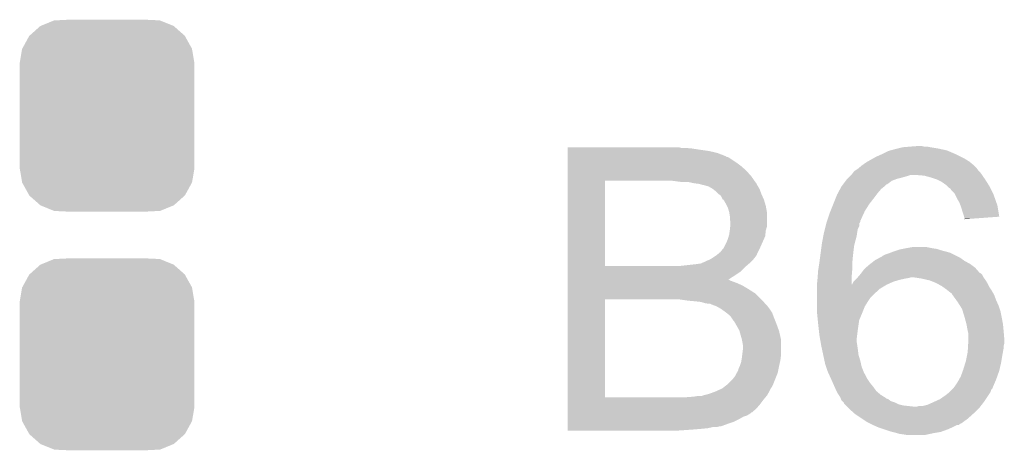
# Model space of a CAD drawing. Extents: x -9 to 122, y -9 to 65.
# Tile 191 of 256: x 106.57 to 110.53, y -0.98 to 0.76. Entities that reach past the tile are written whole.
import ezdxf

# ---------------------------------------------------------------- set-up
doc = ezdxf.new("R2010")
doc.units = 0
doc.layers.get('0').update_dxf_attribs({"linetype": 'CONTINUOUS'})
doc.layers.add('CLICKER_4_FOR_R7FA4M2A_V100_GTO', color=12, linetype='CONTINUOUS')
doc.layers.add('CLICKER_4_FOR_R7FA4M2A_V100_GTS', color=13, linetype='CONTINUOUS')

# ---------------------------------------------------------------- blocks, each defined once
blk = doc.blocks.new('CUSTOM_170')
for points in [[(-0.312264, 0.321732), (-0.26893, 0.360448), (0.312592, 0.321732), (0.268592, 0.360448)], [(-0.26893, 0.360448), (-0.267216, 0.361152), (0.268592, 0.360448), (0.26779, 0.361152)], [(-0.267216, 0.361152), (-0.213724, 0.383108), (0.26779, 0.361152), (0.21312, 0.383108)], [(-0.213724, 0.383108), (-0.20803, 0.383392), (0.21312, 0.383108), (0.212412, 0.383392)], [(-0.20803, 0.383392), (-0.154122, 0.38608), (0.212412, 0.383392), (0.154132, 0.38608)], [(-0.341452, 0.269636), (-0.313432, 0.320688), (0.341702, 0.269636), (0.313176, 0.320688)], [(-0.313432, 0.320688), (-0.312264, 0.321732), (0.313176, 0.320688), (0.312592, 0.321732)], [(-0.35179, 0.21082), (-0.342144, 0.268372), (0.35179, 0.21082), (0.34192, 0.268372)], [(-0.342144, 0.268372), (-0.341452, 0.269636), (0.34192, 0.268372), (0.341702, 0.269636)], [(-0.35179, 0.20955), (-0.35179, 0.21082), (0.35179, 0.20955), (0.35179, 0.21082)], [(-0.35179, -0.20955), (-0.35179, 0.20955), (0.35179, -0.20955), (0.35179, 0.20955)], [(-0.35179, -0.21082), (-0.35179, -0.20955), (0.35179, -0.21082), (0.35179, -0.20955)], [(-0.34192, -0.268358), (-0.35179, -0.21082), (0.342148, -0.268358), (0.35179, -0.21082)], [(-0.341702, -0.269636), (-0.34192, -0.268358), (0.341446, -0.269636), (0.342148, -0.268358)], [(-0.313184, -0.320676), (-0.341702, -0.269636), (0.31344, -0.320676), (0.341446, -0.269636)], [(-0.312594, -0.321732), (-0.313184, -0.320676), (0.312258, -0.321732), (0.31344, -0.320676)], [(-0.268602, -0.36044), (-0.312594, -0.321732), (0.26894, -0.36044), (0.312258, -0.321732)], [(-0.267792, -0.361154), (-0.268602, -0.36044), (0.2672, -0.361154), (0.26894, -0.36044)], [(-0.213136, -0.383104), (-0.267792, -0.361154), (0.213734, -0.383104), (0.2672, -0.361154)], [(-0.212414, -0.383394), (-0.213136, -0.383104), (0.207926, -0.383394), (0.213734, -0.383104)], [(-0.154122, -0.38608), (-0.212414, -0.383394), (0.154132, -0.38608), (0.207926, -0.383394)]]:
    blk.add_solid(points)

msp = doc.modelspace()

# ---------------------------------------------------------------- linework, layer by layer
at = {"layer": 'CLICKER_4_FOR_R7FA4M2A_V100_GTO'}
for points in [[(108.77552, 0.2413), (108.775522, 0.24384), (109.232702, 0.2413), (109.222542, 0.24384)], [(108.77552, 0.23876), (108.77552, 0.2413), (109.27588, 0.23876), (109.24794, 0.2413)], [(108.77552, 0.23368), (108.77552, 0.23876), (109.3089, 0.23368), (109.27588, 0.23876)], [(110.09376, 0.23622), (110.10392, 0.23876), (110.278332, 0.23622), (110.26648, 0.23876)], [(110.10392, 0.23876), (110.124242, 0.24384), (110.26648, 0.23876), (110.236, 0.24384)], [(110.124242, 0.24384), (110.15472, 0.24638), (110.236, 0.24384), (110.223302, 0.24638)], [(110.15472, 0.24638), (110.187738, 0.24892), (110.210602, 0.24638), (110.200442, 0.24892)], [(108.77552, 0.2286), (108.77552, 0.23368), (109.344458, 0.2286), (109.3089, 0.23368)], [(108.77552, 0.220978), (108.77552, 0.2286), (109.377482, 0.220978), (109.344458, 0.2286)], [(108.77552, 0.208276), (108.77552, 0.220978), (109.4105, 0.208276), (109.377482, 0.220978)], [(108.77552, 0.205738), (108.77552, 0.208276), (109.413046, 0.205738), (109.4105, 0.208276)], [(108.77552, 0.203198), (108.77552, 0.205738), (109.423204, 0.203198), (109.413046, 0.205738)], [(108.77552, 0.18288), (108.77552, 0.203198), (109.45368, 0.18288), (109.423204, 0.203198)], [(110.003842, 0.19812), (110.017558, 0.20574), (110.373158, 0.19812), (110.35792, 0.20574)], [(110.017558, 0.20574), (110.04042, 0.2159), (110.35792, 0.20574), (110.3376, 0.2159)], [(110.04042, 0.2159), (110.065822, 0.228602), (110.3376, 0.2159), (110.30796, 0.228602)], [(110.065822, 0.228602), (110.075122, 0.231138), (110.30796, 0.228602), (110.302042, 0.231138)], [(110.075122, 0.231138), (110.09376, 0.23622), (110.302042, 0.231138), (110.278332, 0.23622)], [(108.77552, 0.16764), (108.77552, 0.18288), (109.474, 0.16764), (109.45368, 0.18288)], [(108.77552, 0.14986), (108.77552, 0.16764), (109.49432, 0.14986), (109.474, 0.16764)], [(109.9439, 0.15748), (109.946944, 0.160018), (110.423326, 0.15748), (110.42142, 0.160018)], [(109.946944, 0.160018), (109.95914, 0.17018), (110.42142, 0.160018), (110.41126, 0.17018)], [(109.95914, 0.17018), (109.962698, 0.172722), (110.41126, 0.17018), (110.408718, 0.172722)], [(109.962698, 0.172722), (109.97692, 0.182882), (110.408718, 0.172722), (110.396526, 0.182882)], [(109.97692, 0.182882), (109.981362, 0.18542), (110.396526, 0.182882), (110.39348, 0.18542)], [(109.981362, 0.18542), (109.9947, 0.19304), (110.39348, 0.18542), (110.381288, 0.19304)], [(109.9947, 0.19304), (110.003842, 0.19812), (110.381288, 0.19304), (110.373158, 0.19812)], [(108.775518, 0.127), (108.77552, 0.14986), (109.51464, 0.127), (109.49432, 0.14986)], [(108.775518, 0.10922), (108.775518, 0.127), (109.527088, 0.10922), (109.51464, 0.127)], [(109.900722, 0.11684), (109.9058, 0.12192), (110.101384, 0.11684), (110.1217, 0.12192)], [(109.9058, 0.12192), (109.91088, 0.127), (110.1217, 0.12192), (110.13948, 0.127)], [(109.91088, 0.127), (109.915956, 0.132078), (110.13948, 0.127), (110.154718, 0.132078)], [(109.915956, 0.132078), (109.915958, 0.13208), (110.154718, 0.132078), (110.180122, 0.13208)], [(109.915958, 0.13208), (109.92104, 0.137162), (110.443772, 0.13208), (110.440216, 0.137162)], [(109.92104, 0.137162), (109.924848, 0.14224), (110.440216, 0.137162), (110.43666, 0.14224)], [(109.924848, 0.14224), (109.928662, 0.147322), (110.43666, 0.14224), (110.43158, 0.147322)], [(109.928662, 0.147322), (109.932468, 0.14986), (110.43158, 0.147322), (110.429042, 0.14986)], [(109.932468, 0.14986), (109.9439, 0.15748), (110.429042, 0.14986), (110.423326, 0.15748)], [(110.210598, 0.12954), (110.180122, 0.13208), (110.44555, 0.12954), (110.443772, 0.13208)], [(110.23854, 0.121918), (110.210598, 0.12954), (110.450886, 0.121918), (110.44555, 0.12954)], [(110.253778, 0.11684), (110.23854, 0.121918), (110.45444, 0.11684), (110.450886, 0.121918)], [(108.775512, -0.233658), (108.775518, 0.10922), (108.92536, -0.233658), (108.925382, 0.10922)], [(109.232702, 0.10414), (109.1946, 0.10922), (109.530644, 0.10414), (109.527088, 0.10922)], [(109.27208, 0.101598), (109.260642, 0.10414), (109.532422, 0.101598), (109.530644, 0.10414)], [(109.2835, 0.09906), (109.27208, 0.101598), (109.53496, 0.09906), (109.532422, 0.101598)], [(109.283532, 0.099056), (109.2835, 0.09906), (109.534962, 0.099056), (109.53496, 0.09906)], [(109.30382, 0.09652), (109.283532, 0.099056), (109.536232, 0.09652), (109.534962, 0.099056)], [(109.313978, 0.09398), (109.30382, 0.09652), (109.537502, 0.09398), (109.536232, 0.09652)], [(109.321604, 0.09144), (109.313978, 0.09398), (109.538772, 0.09144), (109.537502, 0.09398)], [(109.333028, 0.088902), (109.324144, 0.09144), (109.54004, 0.088902), (109.538772, 0.09144)], [(109.341922, 0.08636), (109.333028, 0.088902), (109.541566, 0.08636), (109.54004, 0.088902)], [(109.359696, 0.076202), (109.341922, 0.08636), (109.54766, 0.076202), (109.541566, 0.08636)], [(109.872388, 0.0762), (109.877858, 0.086358), (110.037878, 0.0762), (110.050578, 0.086358)], [(109.877858, 0.086358), (109.87786, 0.08636), (110.050578, 0.086358), (110.05058, 0.08636)], [(109.87786, 0.08636), (109.88357, 0.093974), (110.05058, 0.08636), (110.058194, 0.093974)], [(109.88357, 0.093974), (109.883574, 0.09398), (110.058194, 0.093974), (110.060736, 0.09398)], [(109.883574, 0.09398), (109.895004, 0.109218), (110.060736, 0.09398), (110.081058, 0.109218)], [(109.895004, 0.109218), (109.90072, 0.116838), (110.081058, 0.109218), (110.101378, 0.116838)], [(109.90072, 0.116838), (109.900722, 0.11684), (110.101378, 0.116838), (110.101384, 0.11684)], [(110.261398, 0.1143), (110.253778, 0.11684), (110.456058, 0.1143), (110.45444, 0.11684)], [(110.281718, 0.10414), (110.261398, 0.1143), (110.462522, 0.10414), (110.456058, 0.1143)], [(110.2995, 0.09144), (110.281718, 0.10414), (110.470604, 0.09144), (110.462522, 0.10414)], [(110.302042, 0.088898), (110.2995, 0.09144), (110.47222, 0.088898), (110.470604, 0.09144)], [(110.309658, 0.081282), (110.302042, 0.088898), (110.476028, 0.081282), (110.47222, 0.088898)], [(110.317276, 0.0762), (110.309658, 0.081282), (110.47857, 0.0762), (110.476028, 0.081282)], [(109.359698, 0.0762), (109.359696, 0.076202), (109.547662, 0.0762), (109.54766, 0.076202)], [(109.3724, 0.06604), (109.359698, 0.0762), (109.551472, 0.06604), (109.547662, 0.0762)], [(109.382562, 0.05588), (109.3724, 0.06604), (109.55528, 0.05588), (109.551472, 0.06604)], [(109.392722, 0.048254), (109.382562, 0.05588), (109.558672, 0.048254), (109.55528, 0.05588)], [(109.400354, 0.03302), (109.392722, 0.048254), (109.565442, 0.03302), (109.558672, 0.048254)], [(109.853982, 0.0381), (109.86008, 0.053342), (110.0074, 0.0381), (110.01883, 0.053342)], [(109.86008, 0.053342), (109.862814, 0.058422), (110.01883, 0.053342), (110.02264, 0.058422)], [(109.862814, 0.058422), (109.872388, 0.0762), (110.02264, 0.058422), (110.037878, 0.0762)], [(110.319818, 0.071124), (110.317276, 0.0762), (110.481108, 0.071124), (110.47857, 0.0762)], [(110.332518, 0.05842), (110.319818, 0.071124), (110.48746, 0.05842), (110.481108, 0.071124)], [(110.33506, 0.053338), (110.332518, 0.05842), (110.49, 0.053338), (110.48746, 0.05842)], [(110.34268, 0.0381), (110.33506, 0.053338), (110.49538, 0.0381), (110.49, 0.053338)], [(109.402886, 0.033008), (109.400354, 0.03302), (109.565446, 0.033008), (109.565442, 0.03302)], [(109.41304, 0.01524), (109.402886, 0.033008), (109.570776, 0.01524), (109.565446, 0.033008)], [(109.416852, 0.00762), (109.41304, 0.01524), (109.57306, 0.00762), (109.570776, 0.01524)], [(109.420662, -0.000002), (109.416852, 0.00762), (109.574446, -0.000002), (109.57306, 0.00762)], [(109.833662, -0.012702), (109.844838, 0.01524), (109.97184, -0.012702), (109.98962, 0.01524)], [(109.844838, 0.01524), (109.853982, 0.0381), (109.98962, 0.01524), (110.0074, 0.0381)], [(110.35284, 0.020322), (110.34268, 0.0381), (110.501654, 0.020322), (110.49538, 0.0381)], [(110.356652, 0.010158), (110.35284, 0.020322), (110.50524, 0.010158), (110.501654, 0.020322)], [(110.36046, 0), (110.356652, 0.010158), (110.506928, 0), (110.50524, 0.010158)], [(110.36554, -0.01778), (110.36046, 0), (110.509882, -0.01778), (110.506928, 0)], [(109.42574, -0.01778), (109.420662, -0.000002), (109.577678, -0.01778), (109.574446, -0.000002)], [(109.426164, -0.020322), (109.42574, -0.01778), (109.57814, -0.020322), (109.577678, -0.01778)], [(109.42828, -0.033022), (109.426164, -0.020322), (109.57814, -0.033022), (109.57814, -0.020322)], [(109.42828, -0.045722), (109.42828, -0.033022), (109.57814, -0.045722), (109.57814, -0.033022)], [(109.821978, -0.045724), (109.8296, -0.02286), (109.9566, -0.045724), (109.96715, -0.02286)], [(109.8296, -0.02286), (109.833662, -0.012702), (109.96715, -0.02286), (109.97184, -0.012702)], [(110.37062, -0.033022), (110.36554, -0.01778), (110.512414, -0.033022), (110.509882, -0.01778)], [(110.371256, -0.035562), (110.37062, -0.033022), (110.512836, -0.035562), (110.512414, -0.033022)], [(110.37316, -0.043178), (110.371256, -0.035562), (110.407864, -0.043178), (110.512836, -0.035562)], [(109.43082, -0.055882), (109.42828, -0.045722), (109.57814, -0.055882), (109.57814, -0.045722)], [(109.42828, -0.0889), (109.429972, -0.073664), (109.573786, -0.0889), (109.57814, -0.073664)], [(109.429972, -0.073664), (109.43082, -0.06604), (109.57814, -0.073664), (109.57814, -0.06604)], [(109.43082, -0.06604), (109.43082, -0.055882), (109.57814, -0.06604), (109.57814, -0.055882)], [(109.811184, -0.083822), (109.813724, -0.073664), (109.9439, -0.083822), (109.948978, -0.073664)], [(109.813724, -0.073664), (109.816264, -0.063504), (109.948978, -0.073664), (109.94898, -0.063504)], [(109.816264, -0.063504), (109.8169, -0.060962), (109.94898, -0.063504), (109.950672, -0.060962)], [(109.8169, -0.060962), (109.81859, -0.055886), (109.950672, -0.060962), (109.954056, -0.055886)], [(109.81859, -0.055886), (109.820284, -0.050806), (109.954056, -0.055886), (109.95406, -0.050806)], [(109.820284, -0.050806), (109.82113, -0.048266), (109.95406, -0.050806), (109.956594, -0.048266)], [(109.82113, -0.048266), (109.821978, -0.045724), (109.956594, -0.048266), (109.9566, -0.045724)], [(110.37316, -0.045696), (110.37316, -0.043178), (110.37316, -0.045696), (110.407864, -0.043178)], [(109.42066, -0.124462), (109.423562, -0.114302), (109.566002, -0.124462), (109.570518, -0.114302)], [(109.423562, -0.114302), (109.42574, -0.106682), (109.570518, -0.114302), (109.571364, -0.106682)], [(109.42574, -0.106682), (109.427916, -0.091442), (109.571364, -0.106682), (109.57306, -0.091442)], [(109.427916, -0.091442), (109.42828, -0.0889), (109.57306, -0.091442), (109.573786, -0.0889)], [(109.801024, -0.13208), (109.804358, -0.114302), (109.93374, -0.13208), (109.93882, -0.114302)], [(109.804358, -0.114302), (109.80674, -0.1016), (109.93882, -0.114302), (109.940634, -0.1016)], [(109.80674, -0.1016), (109.80801, -0.09652), (109.940634, -0.1016), (109.94136, -0.09652)], [(109.80801, -0.09652), (109.811184, -0.083822), (109.94136, -0.09652), (109.9439, -0.083822)], [(109.404148, -0.16002), (109.41558, -0.13716), (109.5502, -0.16002), (109.560358, -0.13716)], [(109.41558, -0.13716), (109.42066, -0.124462), (109.560358, -0.13716), (109.566002, -0.124462)], [(109.795056, -0.17272), (109.797764, -0.152402), (109.92612, -0.17272), (109.92866, -0.152402)], [(109.797764, -0.152402), (109.79912, -0.142242), (109.92866, -0.152402), (109.931198, -0.142242)], [(109.79912, -0.142242), (109.801024, -0.13208), (109.931198, -0.142242), (109.93374, -0.13208)], [(110.13694, -0.16256), (110.164882, -0.15748), (110.24362, -0.16256), (110.218222, -0.15748)], [(109.359702, -0.20066), (109.36732, -0.19558), (109.528356, -0.20066), (109.53242, -0.19558)], [(109.36732, -0.19558), (109.37494, -0.1905), (109.53242, -0.19558), (109.535806, -0.1905)], [(109.37494, -0.1905), (109.37798, -0.187966), (109.535806, -0.1905), (109.537496, -0.187966)], [(109.37798, -0.187966), (109.38103, -0.185424), (109.537496, -0.187966), (109.5375, -0.185424)], [(109.38103, -0.185424), (109.390178, -0.177802), (109.5375, -0.185424), (109.54131, -0.177802)], [(109.390178, -0.177802), (109.400338, -0.165102), (109.54131, -0.177802), (109.547658, -0.165102)], [(109.400338, -0.165102), (109.402878, -0.16256), (109.547658, -0.165102), (109.54893, -0.16256)], [(109.402878, -0.16256), (109.404148, -0.16002), (109.54893, -0.16256), (109.5502, -0.16002)], [(109.78896, -0.21844), (109.792008, -0.19558), (109.9215, -0.21844), (109.92358, -0.19558)], [(109.792008, -0.19558), (109.795056, -0.17272), (109.92358, -0.19558), (109.92612, -0.17272)], [(110.031098, -0.200662), (110.04042, -0.195578), (110.35538, -0.200662), (110.345214, -0.195578)], [(110.04042, -0.195578), (110.042964, -0.193038), (110.345214, -0.195578), (110.340134, -0.193038)], [(110.042964, -0.193038), (110.053122, -0.18796), (110.340134, -0.193038), (110.32998, -0.18796)], [(110.053122, -0.18796), (110.06836, -0.18288), (110.32998, -0.18796), (110.31982, -0.18288)], [(110.06836, -0.18288), (110.075132, -0.18034), (110.31982, -0.18288), (110.31474, -0.18034)], [(110.075132, -0.18034), (110.08868, -0.17526), (110.31474, -0.18034), (110.295694, -0.17526)], [(110.08868, -0.17526), (110.103926, -0.170178), (110.295694, -0.17526), (110.27664, -0.170178)], [(110.103926, -0.170178), (110.111542, -0.16764), (110.27664, -0.170178), (110.269022, -0.16764)], [(110.111542, -0.16764), (110.12423, -0.165102), (110.269022, -0.16764), (110.261402, -0.165102)], [(110.12423, -0.165102), (110.13694, -0.16256), (110.261402, -0.165102), (110.24362, -0.16256)], [(108.775512, -0.23368), (108.775512, -0.233658), (109.227618, -0.23368), (108.92536, -0.233658)], [(108.775512, -0.236218), (108.775512, -0.23368), (109.49178, -0.236218), (109.49474, -0.23368)], [(108.775512, -0.25654), (108.775512, -0.236218), (109.47146, -0.25654), (109.49178, -0.236218)], [(109.227618, -0.23368), (109.2962, -0.22606), (109.49474, -0.23368), (109.503632, -0.22606)], [(109.2962, -0.22606), (109.313974, -0.223522), (109.503632, -0.22606), (109.506592, -0.223522)], [(109.313974, -0.223522), (109.316518, -0.220984), (109.506592, -0.223522), (109.509554, -0.220984)], [(109.316518, -0.220984), (109.316528, -0.22098), (109.509554, -0.220984), (109.50956, -0.22098)], [(109.316528, -0.22098), (109.324138, -0.21844), (109.50956, -0.22098), (109.5121, -0.21844)], [(109.324138, -0.21844), (109.3343, -0.21336), (109.5121, -0.21844), (109.51718, -0.21336)], [(109.3343, -0.21336), (109.347002, -0.20828), (109.51718, -0.21336), (109.52226, -0.20828)], [(109.347002, -0.20828), (109.359702, -0.20066), (109.52226, -0.20828), (109.528356, -0.20066)], [(109.78427, -0.24892), (109.788178, -0.223518), (109.92104, -0.24892), (109.92104, -0.223518)], [(109.788178, -0.223518), (109.78896, -0.21844), (109.92104, -0.223518), (109.9215, -0.21844)], [(109.975102, -0.2413), (109.989618, -0.2286), (110.416342, -0.2413), (110.39941, -0.2286)], [(109.989618, -0.2286), (109.992882, -0.22606), (110.39941, -0.2286), (110.396022, -0.22606)], [(109.992882, -0.22606), (110.009208, -0.213362), (110.396022, -0.22606), (110.37316, -0.213362)], [(110.009208, -0.213362), (110.01248, -0.210818), (110.37316, -0.213362), (110.3696, -0.210818)], [(110.01248, -0.210818), (110.031098, -0.200662), (110.3696, -0.210818), (110.35538, -0.200662)], [(108.77551, -0.28956), (108.775512, -0.27178), (109.420734, -0.28956), (109.4486, -0.27178)], [(108.775512, -0.27178), (108.775512, -0.25654), (109.4486, -0.27178), (109.47146, -0.25654)], [(109.78173, -0.279398), (109.78388, -0.25146), (109.9185, -0.279398), (109.920828, -0.25146)], [(109.78388, -0.25146), (109.78427, -0.24892), (109.920828, -0.25146), (109.92104, -0.24892)], [(109.943174, -0.2794), (109.95188, -0.269244), (110.449362, -0.2794), (110.444282, -0.269244)], [(109.95188, -0.269244), (109.95406, -0.266702), (110.444282, -0.269244), (110.44174, -0.266702)], [(109.95406, -0.266702), (109.955964, -0.264162), (110.44174, -0.266702), (110.4392, -0.264162)], [(109.955964, -0.264162), (109.957868, -0.261622), (110.4392, -0.264162), (110.434124, -0.261622)], [(109.957868, -0.261622), (109.9693, -0.246378), (110.434124, -0.261622), (110.420786, -0.246378)], [(109.9693, -0.246378), (109.975102, -0.2413), (110.420786, -0.246378), (110.416342, -0.2413)], [(108.77551, -0.289566), (108.77551, -0.28956), (109.425746, -0.289566), (109.420734, -0.28956)], [(108.77551, -0.2921), (108.77551, -0.289566), (109.428284, -0.2921), (109.425746, -0.289566)], [(108.77551, -0.29464), (108.77551, -0.2921), (109.4359, -0.29464), (109.428284, -0.2921)], [(108.77551, -0.30226), (108.77551, -0.29464), (109.45622, -0.30226), (109.4359, -0.29464)], [(108.77551, -0.31242), (108.77551, -0.30226), (109.47908, -0.31242), (109.45622, -0.30226)], [(108.77551, -0.32766), (108.77551, -0.31242), (109.50448, -0.32766), (109.47908, -0.31242)], [(109.7788, -0.30988), (109.779054, -0.30734), (110.058202, -0.30988), (110.063788, -0.30734)], [(109.7788, -0.325118), (109.7788, -0.30988), (110.032802, -0.325118), (110.058202, -0.30988)], [(109.779054, -0.30734), (109.78134, -0.28448), (109.918522, -0.30734), (109.918506, -0.28448)], [(109.78134, -0.28448), (109.78173, -0.279398), (109.918506, -0.28448), (109.9185, -0.279398)], [(109.918522, -0.30734), (109.921046, -0.307326), (110.063788, -0.30734), (110.063818, -0.307326)], [(109.921046, -0.307326), (109.926122, -0.29718), (110.063818, -0.307326), (110.086136, -0.29718)], [(109.926122, -0.297178), (109.93374, -0.28956), (110.086142, -0.297178), (110.11154, -0.28956)], [(109.926122, -0.29718), (109.926122, -0.297178), (110.086136, -0.29718), (110.086142, -0.297178)], [(109.93374, -0.28956), (109.93882, -0.28448), (110.11154, -0.28956), (110.1344, -0.28448)], [(109.93882, -0.28448), (109.940998, -0.281938), (110.1344, -0.28448), (110.149642, -0.281938)], [(109.940998, -0.281938), (109.943174, -0.2794), (110.149642, -0.281938), (110.157264, -0.2794)], [(110.20044, -0.28448), (110.167418, -0.2794), (110.453172, -0.28448), (110.449362, -0.2794)], [(110.222458, -0.289562), (110.20044, -0.28448), (110.456982, -0.289562), (110.453172, -0.28448)], [(110.233462, -0.292102), (110.222458, -0.289562), (110.458506, -0.292102), (110.456982, -0.289562)], [(110.258862, -0.30226), (110.233462, -0.292102), (110.4646, -0.30226), (110.458506, -0.292102)], [(110.281722, -0.31496), (110.258862, -0.30226), (110.470952, -0.31496), (110.4646, -0.30226)], [(110.285282, -0.317502), (110.281722, -0.31496), (110.472222, -0.317502), (110.470952, -0.31496)], [(108.77551, -0.345442), (108.77551, -0.32766), (109.532422, -0.345442), (109.50448, -0.32766)], [(108.77551, -0.3683), (108.77551, -0.345442), (109.55528, -0.3683), (109.532422, -0.345442)], [(109.7788, -0.35052), (109.7788, -0.325118), (110.00486, -0.35052), (110.032802, -0.325118)], [(109.7788, -0.360678), (109.7788, -0.35052), (109.994702, -0.360678), (110.00486, -0.35052)], [(110.2995, -0.32766), (110.285282, -0.317502), (110.478994, -0.32766), (110.472222, -0.317502)], [(110.305848, -0.332738), (110.2995, -0.32766), (110.482378, -0.332738), (110.478994, -0.32766)], [(110.3122, -0.33782), (110.305848, -0.332738), (110.485284, -0.33782), (110.482378, -0.332738)], [(110.322362, -0.345446), (110.3122, -0.33782), (110.489642, -0.345446), (110.485284, -0.33782)], [(110.324902, -0.35052), (110.322362, -0.345446), (110.49254, -0.35052), (110.489642, -0.345446)], [(110.33968, -0.37084), (110.324902, -0.35052), (110.50016, -0.37084), (110.49254, -0.35052)], [(108.775502, -0.761978), (108.77551, -0.3683), (108.92536, -0.761978), (108.925382, -0.3683)], [(109.26064, -0.37338), (109.22508, -0.3683), (109.559852, -0.37338), (109.55528, -0.3683)], [(109.28858, -0.37592), (109.26064, -0.37338), (109.562138, -0.37592), (109.559852, -0.37338)], [(109.311442, -0.37846), (109.28858, -0.37592), (109.564424, -0.37846), (109.562138, -0.37592)], [(109.32922, -0.38354), (109.311442, -0.37846), (109.568996, -0.38354), (109.564424, -0.37846)], [(109.344462, -0.38608), (109.32922, -0.38354), (109.571282, -0.38608), (109.568996, -0.38354)], [(109.349544, -0.386082), (109.344462, -0.38608), (109.571284, -0.386082), (109.571282, -0.38608)], [(109.35462, -0.38862), (109.349544, -0.386082), (109.573568, -0.38862), (109.571284, -0.386082)], [(109.368168, -0.3937), (109.35462, -0.38862), (109.57814, -0.3937), (109.573568, -0.38862)], [(109.374942, -0.39624), (109.368168, -0.3937), (109.58068, -0.39624), (109.57814, -0.3937)], [(109.374946, -0.396242), (109.374942, -0.39624), (109.58068, -0.396242), (109.58068, -0.39624)], [(109.392722, -0.4064), (109.374946, -0.396242), (109.5883, -0.4064), (109.58068, -0.396242)], [(109.7788, -0.37592), (109.7788, -0.360678), (109.98454, -0.37592), (109.994702, -0.360678)], [(109.7788, -0.39624), (109.7788, -0.37592), (109.971842, -0.39624), (109.98454, -0.37592)], [(109.7788, -0.416562), (109.7788, -0.39624), (109.96371, -0.416562), (109.971842, -0.39624)], [(110.34522, -0.37846), (110.33968, -0.37084), (110.503548, -0.37846), (110.50016, -0.37084)], [(110.35492, -0.3937), (110.34522, -0.37846), (110.51032, -0.3937), (110.503548, -0.37846)], [(110.363002, -0.4064), (110.35492, -0.3937), (110.514554, -0.4064), (110.51032, -0.3937)], [(109.4105, -0.4191), (109.392722, -0.4064), (109.596768, -0.4191), (109.5883, -0.4064)], [(109.413676, -0.42164), (109.4105, -0.4191), (109.59846, -0.42164), (109.596768, -0.4191)], [(109.4232, -0.42926), (109.413676, -0.42164), (109.601318, -0.42926), (109.59846, -0.42164)], [(109.43336, -0.43942), (109.4232, -0.42926), (109.605128, -0.43942), (109.601318, -0.42926)], [(109.779308, -0.42164), (109.7788, -0.416562), (109.96168, -0.42164), (109.96371, -0.416562)], [(109.782356, -0.452118), (109.779308, -0.42164), (109.948982, -0.452118), (109.96168, -0.42164)], [(110.36613, -0.416562), (110.363002, -0.4064), (110.51794, -0.416562), (110.514554, -0.4064)], [(110.37316, -0.43942), (110.36613, -0.416562), (110.522512, -0.43942), (110.51794, -0.416562)], [(109.435054, -0.44196), (109.43336, -0.43942), (109.60608, -0.44196), (109.605128, -0.43942)], [(109.443522, -0.454662), (109.435054, -0.44196), (109.611162, -0.454662), (109.60608, -0.44196)], [(109.446062, -0.457202), (109.443522, -0.454662), (109.612178, -0.457202), (109.611162, -0.454662)], [(109.451868, -0.46736), (109.446062, -0.457202), (109.61624, -0.46736), (109.612178, -0.457202)], [(109.466382, -0.492762), (109.451868, -0.46736), (109.625478, -0.492762), (109.61624, -0.46736)], [(109.78388, -0.46736), (109.782356, -0.452118), (109.946802, -0.46736), (109.948982, -0.452118)], [(109.786138, -0.48768), (109.78388, -0.46736), (109.9439, -0.48768), (109.946802, -0.46736)], [(110.373854, -0.44196), (110.37316, -0.43942), (110.52302, -0.44196), (110.522512, -0.43942)], [(110.38078, -0.467358), (110.373854, -0.44196), (110.52764, -0.467358), (110.52302, -0.44196)], [(110.381242, -0.469898), (110.38078, -0.467358), (110.5281, -0.469898), (110.52764, -0.467358)], [(110.38586, -0.4953), (110.381242, -0.469898), (110.53041, -0.4953), (110.5281, -0.469898)], [(109.467108, -0.495302), (109.466382, -0.492762), (109.6264, -0.495302), (109.625478, -0.492762)], [(109.47654, -0.528318), (109.467108, -0.495302), (109.63402, -0.528318), (109.6264, -0.495302)], [(109.78896, -0.513082), (109.786138, -0.48768), (109.940724, -0.513082), (109.9439, -0.48768)], [(109.79165, -0.52832), (109.78896, -0.513082), (109.93882, -0.52832), (109.940724, -0.513082)], [(110.386496, -0.49784), (110.38586, -0.4953), (110.53064, -0.49784), (110.53041, -0.4953)], [(110.3884, -0.505462), (110.386496, -0.49784), (110.531276, -0.505462), (110.53064, -0.49784)], [(110.3884, -0.528318), (110.3884, -0.505462), (110.53318, -0.528318), (110.531276, -0.505462)], [(109.476542, -0.528322), (109.47654, -0.528318), (109.63402, -0.528322), (109.63402, -0.528318)], [(109.47908, -0.54102), (109.476542, -0.528322), (109.63402, -0.54102), (109.63402, -0.528322)], [(109.48162, -0.556262), (109.47908, -0.54102), (109.63402, -0.556262), (109.63402, -0.54102)], [(109.793442, -0.538478), (109.79165, -0.52832), (109.93882, -0.538478), (109.93882, -0.52832)], [(109.796132, -0.55372), (109.793442, -0.538478), (109.94136, -0.55372), (109.93882, -0.538478)], [(109.79658, -0.55626), (109.796132, -0.55372), (109.941724, -0.55626), (109.94136, -0.55372)], [(110.387204, -0.556262), (110.387802, -0.546102), (110.53064, -0.556262), (110.53318, -0.546102)], [(110.387802, -0.546102), (110.3884, -0.53594), (110.53318, -0.546102), (110.53318, -0.53594)], [(110.3884, -0.53594), (110.3884, -0.528318), (110.53318, -0.53594), (110.53318, -0.528318)], [(109.47654, -0.60452), (109.47781, -0.59436), (109.632748, -0.60452), (109.63402, -0.59436)], [(109.47781, -0.59436), (109.48162, -0.56388), (109.63402, -0.59436), (109.63402, -0.56388)], [(109.48162, -0.56388), (109.48162, -0.556262), (109.63402, -0.56388), (109.63402, -0.556262)], [(109.799846, -0.5715), (109.79658, -0.55626), (109.9439, -0.5715), (109.941724, -0.55626)], [(109.8042, -0.591818), (109.799846, -0.5715), (109.94644, -0.591818), (109.9439, -0.5715)], [(109.809644, -0.617222), (109.8042, -0.591818), (109.95406, -0.617222), (109.94644, -0.591818)], [(110.37824, -0.617222), (110.38332, -0.59182), (110.521326, -0.617222), (110.52556, -0.59182)], [(110.38332, -0.59182), (110.38586, -0.579122), (110.52556, -0.59182), (110.527868, -0.579122)], [(110.38586, -0.579122), (110.386756, -0.563882), (110.527868, -0.579122), (110.53064, -0.563882)], [(110.386756, -0.563882), (110.387204, -0.556262), (110.53064, -0.563882), (110.53064, -0.556262)], [(109.46892, -0.635), (109.473998, -0.619762), (109.626964, -0.635), (109.63035, -0.619762)], [(109.473998, -0.619762), (109.474844, -0.614678), (109.63035, -0.619762), (109.63148, -0.614678)], [(109.474844, -0.614678), (109.47654, -0.60452), (109.63148, -0.614678), (109.632748, -0.60452)], [(109.81182, -0.627378), (109.809644, -0.617222), (109.956318, -0.627378), (109.95406, -0.617222)], [(109.816054, -0.640078), (109.81182, -0.627378), (109.95914, -0.640078), (109.956318, -0.627378)], [(110.368082, -0.65024), (110.376676, -0.6223), (110.51403, -0.65024), (110.52048, -0.6223)], [(110.376676, -0.6223), (110.37824, -0.617222), (110.52048, -0.6223), (110.521326, -0.617222)], [(109.4486, -0.67818), (109.456218, -0.662944), (109.615222, -0.67818), (109.621316, -0.662944)], [(109.456218, -0.662942), (109.458758, -0.6604), (109.621318, -0.662942), (109.621826, -0.6604)], [(109.456218, -0.662944), (109.456218, -0.662942), (109.621316, -0.662944), (109.621318, -0.662942)], [(109.458758, -0.6604), (109.4613, -0.655322), (109.621826, -0.6604), (109.622842, -0.655322)], [(109.4613, -0.655322), (109.463838, -0.645162), (109.622842, -0.655322), (109.624874, -0.645162)], [(109.463838, -0.645162), (109.467648, -0.63754), (109.624874, -0.645162), (109.6264, -0.63754)], [(109.467648, -0.63754), (109.46892, -0.635), (109.6264, -0.63754), (109.626964, -0.635)], [(109.82198, -0.657858), (109.816054, -0.640078), (109.966254, -0.657858), (109.95914, -0.640078)], [(109.825444, -0.665476), (109.82198, -0.657858), (109.9693, -0.665476), (109.966254, -0.657858)], [(109.8266, -0.66802), (109.825444, -0.665476), (109.971838, -0.66802), (109.9693, -0.665476)], [(109.83468, -0.6858), (109.8266, -0.66802), (109.980732, -0.6858), (109.971838, -0.66802)], [(110.35792, -0.678182), (110.366234, -0.65532), (110.504692, -0.678182), (110.512858, -0.65532)], [(110.366234, -0.65532), (110.368082, -0.65024), (110.512858, -0.65532), (110.51403, -0.65024)], [(109.413886, -0.71374), (109.420658, -0.70866), (109.601, -0.71374), (109.60303, -0.70866)], [(109.420658, -0.70866), (109.43844, -0.69088), (109.60303, -0.70866), (109.610142, -0.69088)], [(109.43844, -0.69088), (109.4486, -0.67818), (109.610142, -0.69088), (109.615222, -0.67818)], [(109.835808, -0.688338), (109.83468, -0.6858), (109.982, -0.688338), (109.980732, -0.6858)], [(109.842584, -0.70358), (109.835808, -0.688338), (109.99216, -0.70358), (109.982, -0.688338)], [(109.849356, -0.71882), (109.842584, -0.70358), (110.00486, -0.71882), (109.99216, -0.70358)], [(110.33506, -0.71628), (110.34522, -0.70104), (110.489274, -0.71628), (110.495804, -0.70104)], [(110.34522, -0.70104), (110.350866, -0.690878), (110.495804, -0.70104), (110.50016, -0.690878)], [(110.350866, -0.690878), (110.35792, -0.678182), (110.50016, -0.690878), (110.504692, -0.678182)], [(109.321608, -0.754378), (109.341918, -0.7493), (109.57814, -0.754378), (109.58104, -0.7493)], [(109.341918, -0.7493), (109.36986, -0.73914), (109.58104, -0.7493), (109.586846, -0.73914)], [(109.36986, -0.73914), (109.375452, -0.736598), (109.586846, -0.73914), (109.5883, -0.736598)], [(109.375452, -0.736598), (109.397796, -0.726442), (109.5883, -0.736598), (109.59338, -0.726442)], [(109.397796, -0.726442), (109.40034, -0.723902), (109.59338, -0.726442), (109.595072, -0.723902)], [(109.40034, -0.723902), (109.405416, -0.721362), (109.595072, -0.723902), (109.596764, -0.721362)], [(109.405416, -0.721362), (109.407958, -0.718822), (109.596764, -0.721362), (109.598458, -0.718822)], [(109.407958, -0.718822), (109.4105, -0.716282), (109.598458, -0.718822), (109.599728, -0.716282)], [(109.4105, -0.716282), (109.413886, -0.71374), (109.599728, -0.716282), (109.601, -0.71374)], [(109.855, -0.73152), (109.849356, -0.71882), (110.013932, -0.73152), (110.00486, -0.71882)], [(109.85754, -0.736598), (109.855, -0.73152), (110.017558, -0.736598), (110.013932, -0.73152)], [(109.86262, -0.746758), (109.85754, -0.736598), (110.02941, -0.746758), (110.017558, -0.736598)], [(109.866008, -0.75184), (109.86262, -0.746758), (110.035338, -0.75184), (110.02941, -0.746758)], [(109.872778, -0.761998), (109.866008, -0.75184), (110.051592, -0.761998), (110.035338, -0.75184)], [(110.2741, -0.76962), (110.2995, -0.75184), (110.458672, -0.76962), (110.470526, -0.75184)], [(110.2995, -0.75184), (110.312194, -0.741684), (110.470526, -0.75184), (110.477298, -0.741684)], [(110.312194, -0.741684), (110.312198, -0.741682), (110.477298, -0.741684), (110.477298, -0.741682)], [(110.312198, -0.741682), (110.319816, -0.734062), (110.477298, -0.741682), (110.47984, -0.734062)], [(110.319816, -0.734062), (110.324884, -0.728994), (110.47984, -0.734062), (110.482374, -0.728994)], [(110.324884, -0.728994), (110.324898, -0.72898), (110.482374, -0.728994), (110.484898, -0.72898)], [(110.324898, -0.72898), (110.327434, -0.726444), (110.484898, -0.72898), (110.48492, -0.726444)], [(110.327434, -0.726444), (110.327438, -0.72644), (110.48492, -0.726444), (110.48492, -0.72644)], [(110.327438, -0.72644), (110.33506, -0.71628), (110.48492, -0.72644), (110.489274, -0.71628)], [(108.7755, -0.807722), (108.775502, -0.78994), (109.53496, -0.807722), (109.5502, -0.78994)], [(108.775502, -0.762), (108.775502, -0.761978), (109.250482, -0.762), (108.92536, -0.761978)], [(108.775502, -0.76962), (108.775502, -0.762), (109.56544, -0.76962), (109.571788, -0.762)], [(108.775502, -0.78994), (108.775502, -0.76962), (109.5502, -0.78994), (109.56544, -0.76962)], [(109.250482, -0.762), (109.283502, -0.75946), (109.571788, -0.762), (109.573904, -0.75946)], [(109.283502, -0.75946), (109.298738, -0.75692), (109.573904, -0.75946), (109.57602, -0.75692)], [(109.313976, -0.75692), (109.321602, -0.75438), (109.57602, -0.75692), (109.578138, -0.75438)], [(109.321602, -0.75438), (109.321608, -0.754378), (109.578138, -0.75438), (109.57814, -0.754378)], [(109.873796, -0.76454), (109.872778, -0.761998), (110.055658, -0.76454), (110.051592, -0.761998)], [(109.874812, -0.767076), (109.873796, -0.76454), (110.058198, -0.767076), (110.055658, -0.76454)], [(109.87583, -0.76962), (109.874812, -0.767076), (110.065818, -0.76962), (110.058198, -0.767076)], [(109.87786, -0.774696), (109.87583, -0.76962), (110.072588, -0.774696), (110.065818, -0.76962)], [(109.880402, -0.777238), (109.87786, -0.774696), (110.075978, -0.777238), (110.072588, -0.774696)], [(109.885482, -0.78232), (109.880402, -0.777238), (110.091218, -0.78232), (110.075978, -0.777238)], [(109.888014, -0.784854), (109.885482, -0.78232), (110.096286, -0.784854), (110.091218, -0.78232)], [(109.88802, -0.787394), (109.888014, -0.784854), (110.101366, -0.787394), (110.096286, -0.784854)], [(109.890566, -0.78994), (109.88802, -0.787394), (110.106458, -0.78994), (110.101366, -0.787394)], [(109.895644, -0.79502), (109.890566, -0.78994), (110.12678, -0.79502), (110.106458, -0.78994)], [(110.202978, -0.79756), (110.223298, -0.792482), (110.438068, -0.79756), (110.442018, -0.792482)], [(110.223298, -0.792482), (110.24616, -0.78232), (110.442018, -0.792482), (110.449924, -0.78232)], [(110.24616, -0.78232), (110.251748, -0.77978), (110.449924, -0.78232), (110.4519, -0.77978)], [(110.251748, -0.77978), (110.2741, -0.76962), (110.4519, -0.77978), (110.458672, -0.76962)], [(108.7755, -0.82296), (108.7755, -0.807722), (109.517174, -0.82296), (109.53496, -0.807722)], [(108.7755, -0.822966), (108.7755, -0.82296), (109.514634, -0.822966), (109.517174, -0.82296)], [(108.7755, -0.828042), (108.7755, -0.822966), (109.509558, -0.828042), (109.514634, -0.822966)], [(108.7755, -0.83566), (108.7755, -0.828042), (109.49686, -0.83566), (109.509558, -0.828042)], [(109.900724, -0.8001), (109.895644, -0.79502), (110.1725, -0.8001), (110.12678, -0.79502)], [(109.903262, -0.80264), (109.900724, -0.8001), (110.434118, -0.80264), (110.436092, -0.8001)], [(109.91088, -0.81026), (109.903262, -0.80264), (110.426498, -0.81026), (110.434118, -0.80264)], [(109.928026, -0.8255), (109.91088, -0.81026), (110.41126, -0.8255), (110.426498, -0.81026)], [(109.933738, -0.830578), (109.928026, -0.8255), (110.405616, -0.830578), (110.41126, -0.8255)], [(109.960412, -0.84836), (109.933738, -0.830578), (110.38586, -0.84836), (110.405616, -0.830578)], [(110.180116, -0.8001), (110.187738, -0.797562), (110.436092, -0.8001), (110.438066, -0.797562)], [(110.187738, -0.797562), (110.202978, -0.79756), (110.438066, -0.797562), (110.438068, -0.79756)], [(108.7755, -0.84074), (108.7755, -0.83566), (109.481618, -0.84074), (109.49686, -0.83566)], [(108.7755, -0.8509), (108.7755, -0.84074), (109.46384, -0.8509), (109.481618, -0.84074)], [(108.7755, -0.86106), (108.7755, -0.8509), (109.443518, -0.86106), (109.46384, -0.8509)], [(108.7755, -0.86868), (108.7755, -0.86106), (109.42066, -0.86868), (109.443518, -0.86106)], [(108.7755, -0.87884), (108.7755, -0.86868), (109.392716, -0.87884), (109.42066, -0.86868)], [(109.979458, -0.861058), (109.960412, -0.84836), (110.368396, -0.861058), (110.38586, -0.84836)], [(109.994702, -0.86868), (109.979458, -0.861058), (110.357916, -0.86868), (110.368396, -0.861058)], [(109.994714, -0.868686), (109.994702, -0.86868), (110.355374, -0.868686), (110.357916, -0.86868)], [(110.00486, -0.87376), (109.994714, -0.868686), (110.350294, -0.87376), (110.355374, -0.868686)], [(108.7755, -0.88138), (108.7755, -0.87884), (109.377478, -0.88138), (109.387638, -0.87884)], [(108.7755, -0.88646), (108.7755, -0.88138), (109.339378, -0.88646), (109.362238, -0.88138)], [(108.7755, -0.889), (108.7755, -0.88646), (109.31398, -0.889), (109.339378, -0.88646)], [(108.7755, -0.89154), (108.7755, -0.889), (109.2835, -0.89154), (109.31398, -0.889)], [(108.7755, -0.89408), (108.7755, -0.89154), (109.24794, -0.89408), (109.2835, -0.89154)], [(108.7755, -0.896598), (108.7755, -0.89408), (109.21017, -0.896598), (109.24794, -0.89408)], [(109.209842, -0.89662), (108.7755, -0.896598), (109.209842, -0.89662), (109.21017, -0.896598)], [(110.004866, -0.873762), (110.00486, -0.87376), (110.342676, -0.873762), (110.350294, -0.87376)], [(110.022008, -0.88138), (110.004866, -0.873762), (110.32744, -0.88138), (110.342676, -0.873762)], [(110.027722, -0.88392), (110.022008, -0.88138), (110.321724, -0.88392), (110.32744, -0.88138)], [(110.050582, -0.89154), (110.027722, -0.88392), (110.30458, -0.89154), (110.321724, -0.88392)], [(110.073442, -0.89916), (110.050582, -0.89154), (110.283622, -0.89916), (110.30458, -0.89154)], [(110.083602, -0.9017), (110.073442, -0.89916), (110.276638, -0.9017), (110.283622, -0.89916)], [(110.09376, -0.90424), (110.083602, -0.9017), (110.261398, -0.90424), (110.276638, -0.9017)], [(110.10265, -0.90678), (110.09376, -0.90424), (110.24616, -0.90678), (110.261398, -0.90424)], [(110.111538, -0.90932), (110.10265, -0.90678), (110.234306, -0.90932), (110.24616, -0.90678)], [(110.12932, -0.91186), (110.111538, -0.90932), (110.222452, -0.91186), (110.234306, -0.90932)], [(110.144558, -0.9144), (110.12932, -0.91186), (110.210598, -0.9144), (110.222452, -0.91186)]]:
    msp.add_solid(points, dxfattribs=at)

# ---------------------------------------------------------------- block references
at = {"layer": 'CLICKER_4_FOR_R7FA4M2A_V100_GTS'}
for p in [(106.9213, 0.37084), (106.9213, -0.58928)]:
    msp.add_blockref('CUSTOM_170', p, dxfattribs=at)

doc.saveas('drawing.dxf')
